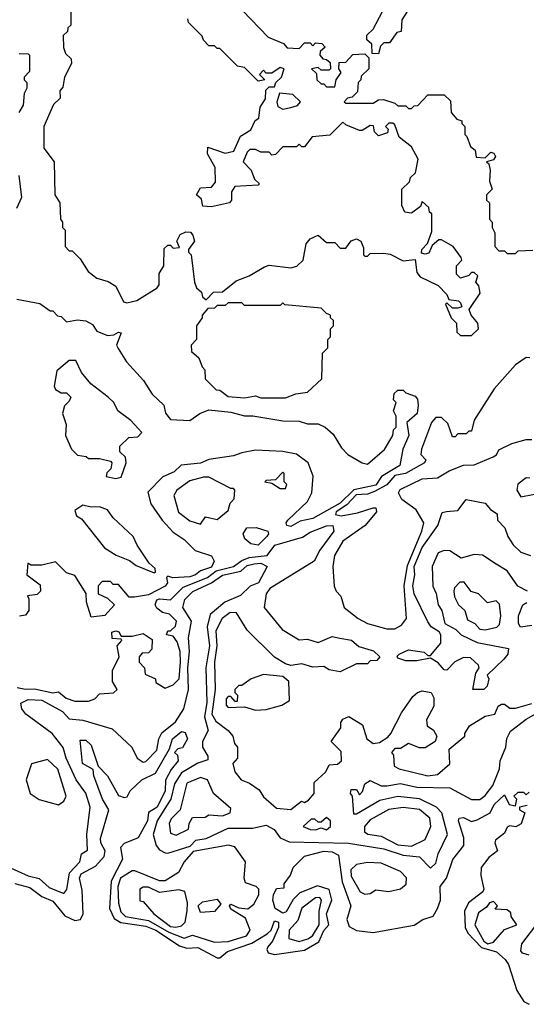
# Model space of a CAD drawing. Extents: x 2737310 to 2869991, y 870230 to 1012730.
# Tile 199 of 256: x 2776364 to 2778215, y 921794 to 925395. Entities that reach past the tile are written whole.
import ezdxf

# ---------------------------------------------------------------- set-up
doc = ezdxf.new("R2010")
doc.units = 0

msp = doc.modelspace()

# ---------------------------------------------------------------- linework, layer by layer
at = {"layer": '0CON02XD'}
for points in [[(2777675, 925270), (2777651.7, 925271.7), (2777650, 925305), (2777631.7, 925321.7), (2777631.7, 925338.3), (2777655, 925360), (2777690, 925425), (2777735, 925470), (2777753.6, 925506.4), (2777765, 925517.5), (2777815, 925530), (2777820, 925525), (2777820, 925485), (2777808.3, 925461.7), (2777780, 925435), (2777780, 925425), (2777760, 925395), (2777758.3, 925351.7), (2777741.7, 925348.3), (2777715, 925310), (2777695, 925310), (2777681.7, 925298.3), (2777675, 925270)], [(2776550, 925455), (2776550, 925375), (2776540, 925365), (2776538.3, 925351.7), (2776523, 925337), (2776523.3, 925293.3), (2776531.7, 925271.7), (2776551.7, 925251.7), (2776552.5, 925235), (2776527.5, 925185), (2776521.7, 925148.3), (2776510, 925135), (2776511.7, 925108.3), (2776487.5, 925085), (2776452.5, 925005), (2776452.5, 924925), (2776490, 924875), (2776492.5, 924755), (2776510, 924725), (2776512.5, 924665), (2776520, 924655), (2776520, 924635), (2776530, 924625), (2776530, 924565), (2776545, 924550), (2776555, 924550), (2776585, 924520), (2776613.6, 924473.6), (2776645, 924450), (2776687, 924437), (2776715, 924420), (2776743, 924363), (2776755, 924360), (2776791.7, 924368.3), (2776865.8, 924414.2), (2776873.3, 924425), (2776873.6, 924466.4), (2776890, 924495), (2776891.7, 924558.3), (2776905, 924570), (2776915, 924570), (2776925, 924560), (2776948.3, 924561.7), (2776937.5, 924585), (2776950, 924610), (2776970.7, 924619.3), (2776987.5, 924617.5), (2776997, 924607), (2777002.5, 924585), (2776980, 924555), (2776980, 924545), (2776990, 924535), (2777002.5, 924435), (2777010, 924415), (2777028.3, 924398.3), (2777031.7, 924381.7), (2777045, 924370), (2777071.7, 924398.3), (2777105, 924400), (2777155, 924440), (2777201.7, 924458.3), (2777258.3, 924491.7), (2777275, 924497.5), (2777355, 924487.5), (2777376.1, 924493.9), (2777400, 924515), (2777410, 924575), (2777425, 924593.3), (2777455, 924606.7), (2777485, 924580), (2777515, 924580), (2777535, 924560), (2777555, 924560), (2777575, 924586.7), (2777595, 924593.3), (2777610, 924585), (2777620.7, 924560.7), (2777620, 924535), (2777625, 924530), (2777635, 924530), (2777645, 924540), (2777695, 924541.2), (2777717.7, 924537.7), (2777765, 924513.3), (2777808.3, 924518.3), (2777815, 924470), (2777827.5, 924455), (2777893, 924423), (2777925, 924390), (2777931.7, 924371.7), (2777967, 924367), (2777975, 924360), (2777980, 924345), (2777965, 924340), (2777945, 924340), (2777925, 924360), (2777920, 924355), (2777940, 924305), (2777960, 924285), (2777961.7, 924251.7), (2777975, 924240), (2778015, 924240), (2778040, 924265), (2778037.5, 924285), (2778013.9, 924313.9), (2778006.7, 924335), (2778046.7, 924395), (2778041.7, 924421.7), (2778030, 924435), (2778038.3, 924458.3), (2778025, 924470), (2778015, 924470), (2778005, 924460), (2777975, 924450), (2777960, 924465), (2777960, 924495), (2777980, 924515), (2777977.5, 924525), (2777947.5, 924565), (2777905, 924590), (2777895, 924590), (2777870.7, 924569.3), (2777858.3, 924541.7), (2777845, 924537.5), (2777831.7, 924541.7), (2777833.3, 924555), (2777853.8, 924576.2), (2777869.3, 924620.7), (2777870, 924685), (2777861.7, 924691.7), (2777858.3, 924708.3), (2777835, 924730), (2777828.3, 924711.7), (2777795, 924687.5), (2777771.7, 924691.7), (2777760, 924715), (2777760, 924775), (2777788.3, 924801.7), (2777791.7, 924818.3), (2777810, 924835), (2777820, 924885), (2777795, 924930), (2777750, 924965), (2777735, 925010), (2777727, 925017), (2777713, 925017), (2777700, 925005), (2777710, 924995), (2777708.3, 924981.7), (2777675, 924970), (2777660, 924985), (2777657, 925007), (2777645, 925007.5), (2777615, 924990), (2777605, 924990), (2777555, 925010), (2777545, 925020), (2777497, 924973), (2777433, 924967), (2777405, 924930), (2777395, 924930), (2777385, 924940), (2777375, 924930), (2777325, 924930), (2777298.3, 924901.7), (2777285, 924900), (2777275, 924910), (2777245, 924910), (2777225, 924920), (2777205, 924920), (2777195, 924910), (2777180, 924875), (2777210, 924845), (2777221.7, 924811.7), (2777240, 924795), (2777235, 924790), (2777150, 924785), (2777137.5, 924765), (2777137.5, 924735), (2777130, 924725), (2777065, 924711.2), (2777033, 924713), (2777028.3, 924738.3), (2777010, 924755), (2777025, 924780), (2777065, 924782.5), (2777079.3, 924800.7), (2777077.5, 924855), (2777050, 924905), (2777051.7, 924928.3), (2777115, 924906.7), (2777146.4, 924913.6), (2777171.2, 924968.8), (2777208, 924992), (2777224.2, 925025.8), (2777237.5, 925035), (2777242.5, 925075), (2777262.5, 925105), (2777263, 925137), (2777275, 925150), (2777295, 925150), (2777300, 925165), (2777320, 925185), (2777330, 925215), (2777315, 925220), (2777285, 925200), (2777265, 925200), (2777255, 925210), (2777240, 925195), (2777260, 925175), (2777235, 925170), (2777185, 925220), (2777160, 925225), (2777095, 925290), (2777085, 925290), (2777075, 925300), (2777055, 925300), (2777035, 925320), (2777030, 925335), (2776980, 925385), (2776978.3, 925398.3)], [(2777178.3, 925428.3), (2777271.7, 925331.7), (2777328.3, 925308.3), (2777341.7, 925291.7), (2777385, 925290), (2777405, 925310), (2777425, 925310), (2777435, 925300), (2777445, 925310), (2777468.3, 925308.3), (2777480, 925295), (2777461.7, 925278.3), (2777460, 925265), (2777471.7, 925251.7), (2777485, 925250), (2777498.3, 925238.3), (2777500, 925215), (2777495, 925210), (2777465, 925210), (2777455, 925220), (2777430, 925215), (2777448.3, 925198.3), (2777450, 925175), (2777465, 925160), (2777475, 925160), (2777485, 925150), (2777515, 925150), (2777520, 925175), (2777538.3, 925201.7)], [(2776361.7, 925271.7), (2776395, 925270), (2776400, 925265), (2776400, 925205), (2776380, 925185), (2776380, 925175), (2776390, 925165), (2776390, 925145), (2776380, 925125), (2776377, 925083), (2776360, 925055)], [(2777538.3, 925201.7), (2777530, 925215), (2777531.7, 925238.3), (2777555, 925240), (2777581.7, 925268.3), (2777625, 925270), (2777640, 925255), (2777640, 925215), (2777611.7, 925188.3), (2777610, 925175), (2777600, 925165), (2777598.3, 925131.7), (2777578.3, 925111.7), (2777561.7, 925108.3), (2777550, 925095), (2777555, 925090), (2777655, 925090), (2777675, 925102.5), (2777693, 925103), (2777735, 925090), (2777745, 925080), (2777775, 925080), (2777785, 925070), (2777795, 925070), (2777805, 925080), (2777818.3, 925081.7), (2777855, 925120), (2777915, 925120), (2777938.3, 925098.3), (2777940, 925055), (2777961.7, 925031.7), (2777980, 925025), (2777980, 925015), (2777990, 925005), (2777990, 924975), (2777998.3, 924968.3), (2778011.7, 924931.7), (2778028.3, 924918.3), (2778031.7, 924891.7), (2778065, 924890), (2778085, 924910), (2778096.4, 924906.4), (2778102.5, 924895), (2778095, 924882.5), (2778070, 924875), (2778077.5, 924867.5), (2778082.5, 924845), (2778080, 924805), (2778090, 924775), (2778070, 924755), (2778070, 924735), (2778080, 924725), (2778080, 924665), (2778090, 924655), (2778090, 924635), (2778100, 924615), (2778100, 924565), (2778115, 924550), (2778135, 924550), (2778145, 924540), (2778175, 924540), (2778185, 924550), (2778238.3, 924551.7)], [(2777325, 925067.5), (2777355, 925073.3), (2777378.3, 925081.7), (2777390, 925095), (2777361.7, 925121.7), (2777313.3, 925126.7), (2777303, 925093), (2777307, 925077), (2777325, 925067.5)], [(2776360, 924825), (2776370, 924745), (2776352.5, 924705)], [(2776353, 924373), (2776437, 924357), (2776475, 924330), (2776485, 924330), (2776501.7, 924311.7), (2776515, 924310), (2776535, 924290), (2776575, 924297.5), (2776605, 924294), (2776630, 924280), (2776646, 924256), (2776685, 924240), (2776708, 924242), (2776725, 924252.5), (2776735, 924250), (2776717.5, 924205), (2776723, 924193), (2776753.6, 924143.6), (2776816.1, 924076.1), (2776847.5, 924025), (2776890, 923985), (2776896.4, 923956.4), (2776915, 923933.3), (2776985, 923928.8), (2777022.5, 923955), (2777055, 923968.8), (2777135, 923960), (2777185, 923946.2), (2777216.1, 923946.1)], [(2777335, 924012.5), (2777373, 924027), (2777415, 924032.5), (2777468.3, 924081.7), (2777470, 924175), (2777490, 924195), (2777490, 924225), (2777500, 924235), (2777500, 924265), (2777510, 924275), (2777510, 924295), (2777500, 924305), (2777500, 924315), (2777485, 924320), (2777465, 924340), (2777332.5, 924352.5), (2777325, 924360), (2777315, 924350), (2777185, 924350), (2777175, 924360), (2777125, 924360), (2777115, 924350), (2777085, 924350), (2777075, 924340), (2777051.7, 924338.3), (2777030, 924315), (2777030, 924305), (2777010, 924275), (2777010, 924225), (2776990, 924205), (2776991.7, 924181.7), (2777018.3, 924158.3), (2777030, 924125), (2777040, 924115), (2777041.7, 924081.7), (2777081.7, 924041.7), (2777095, 924040), (2777125, 924016.7), (2777185, 924012.5), (2777225, 924020), (2777245, 924012.5), (2777335, 924012.5)], [(2778228.3, 924158.3), (2778215, 924160), (2778175, 924132.5), (2778097.5, 924045), (2778025, 923930), (2778015, 923890), (2778005, 923890), (2777995, 923880), (2777965, 923880), (2777955, 923870), (2777945, 923870), (2777928.3, 923918.3), (2777905, 923940), (2777885, 923940), (2777868.3, 923921.7), (2777832.5, 923825), (2777830, 923805), (2777847.5, 923785), (2777842.5, 923775), (2777773.3, 923735), (2777735, 923728.1), (2777705.5, 923694.5), (2777660.9, 923669.1), (2777635, 923660), (2777592.7, 923657.3), (2777559.5, 923620.5), (2777520, 923595), (2777517.5, 923585), (2777538.8, 923581.2), (2777598.6, 923591.4), (2777655, 923610), (2777665, 923610), (2777667.5, 923595), (2777626.7, 923545), (2777545, 923487.5), (2777513.9, 923436.1), (2777507.5, 923395), (2777513, 923323), (2777520, 923305), (2777537, 923287), (2777550, 923245), (2777600, 923205), (2777635, 923187.5), (2777705, 923167.5), (2777735, 923167.5), (2777759.3, 923180.7), (2777777.5, 923205), (2777768.8, 923325), (2777780.9, 923399.1), (2777833.8, 923525), (2777840, 923555), (2777813, 923603), (2777760.7, 923640.7), (2777748, 923665), (2777753.6, 923676.4), (2777834.6, 923715.4), (2777890.9, 923719.1), (2777933.3, 923745), (2777985, 923765.8), (2778025, 923767.5), (2778093.9, 923796.1), (2778106.4, 923803.6), (2778115, 923822.5), (2778162.5, 923845), (2778215, 923860), (2778235, 923860)], [(2776715, 923717.5), (2776735, 923722.5), (2776752.5, 923775), (2776750, 923795), (2776730, 923815), (2776730, 923835), (2776763, 923867), (2776795, 923870), (2776810, 923885), (2776769.3, 923929.3), (2776722.5, 923965), (2776707.5, 923995), (2776687.5, 924015), (2776623.6, 924063.6), (2776590, 924105), (2776568.3, 924148.3), (2776545, 924148.8), (2776499.3, 924110.7), (2776490, 924055), (2776495, 924042.5), (2776515, 924030), (2776535, 924030), (2776550, 924015), (2776545, 924000), (2776527.5, 923982.5), (2776520, 923955), (2776533.8, 923915), (2776531.2, 923875), (2776553.3, 923825), (2776575, 923802.5), (2776607, 923797), (2776615, 923790), (2776655, 923790), (2776695, 923780), (2776700, 923775), (2776697, 923753), (2776681.7, 923738.3), (2776680, 923725), (2776715, 923717.5)], [(2777216.1, 923946.1), (2777325, 923927.5), (2777385, 923926.7), (2777415, 923916.7), (2777455, 923917.5), (2777480, 923905), (2777509.3, 923879.3), (2777539.3, 923829.3), (2777562.5, 923805), (2777615, 923774), (2777635, 923770), (2777696.4, 923823.6), (2777727.5, 923875), (2777730, 923895), (2777740, 923905), (2777740, 923945), (2777730, 923965), (2777740, 923995), (2777730, 924005), (2777731.7, 924028.3), (2777745, 924040), (2777765, 924040), (2777775, 924030), (2777808.3, 924018.3), (2777817, 924007), (2777820, 923985), (2777816.2, 923955), (2777778.3, 923921.7), (2777786, 923875), (2777763.8, 923825), (2777752.5, 923765), (2777686.1, 923723.9), (2777665, 923692.9), (2777585, 923675.8), (2777535, 923626.7), (2777435, 923570.6), (2777388.8, 923561.2), (2777355, 923542), (2777340, 923545), (2777337.5, 923555), (2777343.3, 923565), (2777415, 923632.5), (2777431.2, 923665), (2777436.1, 923726.1), (2777417.5, 923775), (2777375, 923806.7), (2777325, 923816.2), (2777225, 923821.2), (2777175, 923811.2), (2777145, 923800), (2777055, 923786.7), (2777025, 923773.8), (2776953.8, 923766.2), (2776928.3, 923741.7), (2776887, 923723), (2776832.5, 923667.5), (2776843.3, 923625), (2776883.8, 923565), (2776925, 923521.2), (2776965, 923493.8), (2777005, 923453.3), (2777064.2, 923434.2), (2777074, 923415), (2777065, 923393.3), (2777025, 923380), (2777005.7, 923364.3), (2776985, 923357.5), (2776923.6, 923353.6), (2776905, 923360), (2776900, 923355), (2776903.3, 923335), (2776895, 923324), (2776835, 923291.2), (2776783, 923283), (2776763.6, 923283.6), (2776725, 923330), (2776705, 923330), (2776695, 923340), (2776665, 923340), (2776650, 923325), (2776650, 923295), (2776685, 923280), (2776710, 923255), (2776675, 923216.2), (2776625, 923210), (2776607.5, 923265), (2776607, 923297), (2776565, 923362.5), (2776535, 923372.5), (2776495, 923412.5), (2776445, 923400), (2776405, 923400), (2776393, 923407), (2776390, 923365), (2776438.3, 923328.3), (2776440, 923305), (2776427, 923293), (2776391.7, 923288.3), (2776397.5, 923277.5), (2776397.5, 923235), (2776385, 923217.5), (2776363.6, 923213.6)], [(2777335, 923680), (2777340, 923695), (2777330, 923705), (2777330, 923735), (2777325, 923740), (2777298.3, 923711.7), (2777265, 923710), (2777260, 923705), (2777285, 923700), (2777315, 923680), (2777335, 923680)], [(2777025, 923550), (2777043, 923577), (2777085, 923567.5), (2777125, 923600), (2777133, 923627), (2777147, 923643), (2777150, 923675), (2777145, 923680), (2777135, 923680), (2777055, 923722.5), (2777035, 923722.5), (2776985, 923708.8), (2776937.5, 923675), (2776927.5, 923655), (2776943.9, 923593.9), (2776985, 923562.5), (2777025, 923550)], [(2778228.3, 923718.3), (2778215, 923720), (2778183.6, 923696.4), (2778180, 923675), (2778195, 923650), (2778245, 923660)], [(2776855, 923372.5), (2776860, 923375), (2776858.3, 923388.3), (2776837, 923407), (2776793, 923473), (2776778.8, 923505), (2776705, 923573.3), (2776685, 923602.5), (2776655, 923613.3), (2776625, 923612.5), (2776595, 923620), (2776565, 923600), (2776570.7, 923580.7), (2776589.3, 923569.3), (2776673.6, 923463.6), (2776716.4, 923436.4), (2776765, 923417.5), (2776789.3, 923399.3), (2776855, 923372.5)], [(2778220, 923305), (2778184, 923324), (2778145, 923380), (2778105, 923403.3), (2778055, 923436.7), (2778025, 923438.8), (2777976.4, 923426.4), (2777935, 923452.5), (2777915, 923453.3), (2777892.5, 923445), (2777871.2, 923395), (2777873.9, 923323.9), (2777886.1, 923296.1), (2777893.3, 923255), (2777906.7, 923235), (2777917.5, 923187.5), (2777957.5, 923165), (2777977.5, 923145), (2778035, 923117.5), (2778150, 923095), (2778147.5, 923075), (2778133, 923057), (2778071.7, 922998.3), (2778077.5, 922985), (2778071.7, 922958.3), (2778060, 922945), (2778020, 922945), (2778030, 923005), (2778042.5, 923025), (2778040, 923035), (2778011.7, 923061.7), (2777985, 923062.5), (2777953.3, 923046.7), (2777925, 923016.7), (2777915, 923017.5), (2777893, 923043), (2777865, 923060), (2777815, 923050), (2777775, 923050), (2777745, 923060), (2777743, 923067), (2777750, 923075), (2777785, 923090), (2777841.7, 923081.7), (2777855, 923070), (2777865, 923070), (2777902.5, 923115), (2777902.5, 923145), (2777896.7, 923156.7), (2777867.5, 923175), (2777855, 923192.5), (2777805.8, 923295), (2777800, 923325), (2777808, 923365), (2777805.8, 923395), (2777834.6, 923465.4), (2777891.2, 923545), (2777907, 923593), (2777923, 923597), (2777965, 923600), (2777995, 923640), (2778065, 923627.5), (2778083.6, 923603.6), (2778108.3, 923588.3), (2778110, 923565), (2778137, 923537), (2778147.5, 923505), (2778166.7, 923475), (2778195, 923447.5), (2778230, 923435)], [(2776355, 922953.3), (2776385, 922946.7), (2776418.3, 922948.3), (2776485, 922933.8), (2776505, 922937.5), (2776533.9, 922913.9), (2776565, 922903.3), (2776615, 922902.5), (2776638.3, 922911.7), (2776655, 922930), (2776707, 922933), (2776720, 922945), (2776702.5, 922975), (2776702.5, 923015), (2776727.5, 923065), (2776720, 923105), (2776737.5, 923125), (2776735, 923130), (2776701.7, 923131.7), (2776700, 923155), (2776715, 923160), (2776726.4, 923156.4), (2776735, 923140), (2776775, 923140), (2776815, 923150), (2776848.3, 923128.3), (2776847, 923093), (2776835, 923080), (2776811.7, 923078.3), (2776800, 923065), (2776800, 923045), (2776820, 923025), (2776821.7, 923001.7), (2776860, 922985), (2776861.7, 922971.7), (2776895, 922950), (2776925, 922962.5), (2776946.7, 922985), (2776951.2, 923045), (2776950, 923085), (2776939.5, 923119.5), (2776925, 923140), (2776900, 923145), (2776905, 923160), (2776915, 923160), (2776933, 923177), (2776936.7, 923195), (2776910.7, 923220.7), (2776885, 923227.5), (2776865, 923242.5), (2776858.8, 923255), (2776865, 923273.3), (2776875, 923277.5), (2776915, 923274), (2776960.6, 923319.4), (2777050, 923355), (2777081.1, 923378.9), (2777144.5, 923395.5), (2777175, 923417.5), (2777202, 923428), (2777267.5, 923435), (2777296.5, 923473.5), (2777397.3, 923502.7), (2777425, 923520.6), (2777485, 923544.2), (2777507.5, 923545), (2777511.2, 923525), (2777460, 923455), (2777440, 923415), (2777277.5, 923315), (2777263.8, 923295), (2777257.5, 923245), (2777322.5, 923165), (2777385, 923127.5), (2777415, 923130), (2777455, 923117.5), (2777505, 923138.8), (2777533.3, 923133.3), (2777576.4, 923126.4), (2777603, 923103), (2777657, 923087), (2777680, 923065), (2777668.3, 923051.7), (2777645, 923050), (2777635, 923040), (2777595, 923040), (2777535, 923010), (2777495, 923017.5), (2777475, 923030), (2777435, 923026.7), (2777395, 923040), (2777355, 923033.8), (2777335, 923038.8), (2777295, 923063.3), (2777195, 923162.5), (2777156.1, 923226.1), (2777132.3, 923227.7), (2777103.3, 923205), (2777080.5, 923159.5), (2777084.3, 923105), (2777076, 923045), (2777077.5, 922945), (2777066, 922855), (2777080.3, 922830.3), (2777125.9, 922795.9), (2777142.5, 922775), (2777148.3, 922748.3), (2777160, 922735), (2777160, 922695), (2777142.5, 922675), (2777150, 922645), (2777172.5, 922615), (2777203.6, 922603.6), (2777238.3, 922578.3), (2777255, 922553.3), (2777301.7, 922511.7), (2777355, 922506.7), (2777393, 922537), (2777405, 922532.5), (2777419.3, 922540.7), (2777440, 922565), (2777440, 922605), (2777482.5, 922645), (2777495, 922670), (2777525, 922672.5), (2777540, 922685), (2777538.3, 922718.3), (2777502.5, 922755), (2777537.5, 922805), (2777537.5, 922825), (2777545, 922837.5), (2777567, 922847), (2777616.4, 922816.4), (2777632.5, 922765), (2777655, 922747.5), (2777678.3, 922751.7), (2777709.3, 922770.7), (2777720, 922785), (2777759.3, 922860.7), (2777800.5, 922919.5), (2777817.5, 922935), (2777835, 922941.2), (2777867.5, 922935), (2777876.7, 922915), (2777876.7, 922885), (2777850, 922835), (2777853, 922813), (2777876.4, 922796.4), (2777887.5, 922775), (2777882.5, 922755), (2777845, 922732.5), (2777825, 922732.5), (2777785, 922747.5), (2777755, 922730), (2777735, 922730), (2777722.5, 922715), (2777730, 922705), (2777732.5, 922665), (2777750, 922655), (2777855, 922630), (2777890, 922635), (2777936.1, 922673.9), (2777933, 922727), (2777990, 922775), (2777990, 922785), (2778007, 922813), (2778065, 922847.5), (2778100, 922855), (2778112.5, 922885), (2778125, 922892.5), (2778135, 922892.5), (2778155, 922877.5), (2778175, 922876.7), (2778235, 922893.8)], [(2777235, 923472.9), (2777208.1, 923478.1), (2777186.7, 923496.7), (2777180, 923515), (2777193.6, 923536.4), (2777227.5, 923537.5), (2777270, 923525), (2777272.5, 923515), (2777266.7, 923505), (2777235, 923472.9)], [(2776318.8, 922298.8), (2776394.2, 922264.2), (2776435, 922254), (2776471.7, 922221.7), (2776525, 922200), (2776536.4, 922213.6), (2776546.2, 922275), (2776583.3, 922315), (2776590, 922345), (2776611.7, 922358.3), (2776608.8, 922415), (2776621.2, 922515), (2776605.9, 922565.9), (2776570, 922615), (2776533.8, 922695), (2776523, 922733), (2776482.5, 922785), (2776385.8, 922855.8), (2776371.2, 922875), (2776367.5, 922895), (2776395, 922909.2), (2776445, 922906), (2776520, 922865), (2776545, 922838.8), (2776595, 922833.8), (2776701.7, 922801.7), (2776773.3, 922735), (2776793.3, 922695), (2776815, 922680), (2776825, 922682.5), (2776865, 922723.3), (2776872, 922765), (2776883.2, 922786.8), (2776933.2, 922826.8), (2776964, 922875), (2776980, 922945), (2776978.1, 923025), (2776984.2, 923085), (2776980, 923135), (2776991.2, 923195), (2776960, 923245), (2776967.5, 923275), (2776995.9, 923304.1), (2777065, 923335.8), (2777105, 923364), (2777172, 923378), (2777195, 923398.8), (2777220, 923405), (2777245, 923407.5), (2777267.5, 923395), (2777236.7, 923335), (2777206.4, 923323.6), (2777170.7, 923289.3), (2777113.3, 923265), (2777060, 923220), (2777049.2, 923175), (2777057.1, 923105), (2777044.2, 923025), (2777047.9, 922897.9), (2777038.6, 922845), (2777052.5, 922795), (2777031.2, 922755), (2777031.2, 922735), (2777051.7, 922701.7), (2777051.7, 922688.3), (2777015, 922676.2), (2776955, 922641.2), (2776929.7, 922600.3), (2776915.8, 922545), (2776900.5, 922519.5), (2776866, 922465), (2776851.2, 922415), (2776862, 922375), (2776875, 922358.8), (2776895, 922348.8), (2776905, 922346.7), (2776987, 922373), (2777007.5, 922395), (2777045, 922401.2), (2777125, 922438.8), (2777215, 922438.8), (2777265, 922450), (2777293.9, 922433.9), (2777315, 922402.5), (2777348.3, 922388.3), (2777565, 922383.8), (2777695, 922362.5), (2777765, 922340), (2777825, 922333.3), (2777865, 922292.5), (2777885, 922310), (2777892.5, 922345), (2777927.5, 922415), (2777906.2, 922495), (2777886.7, 922515), (2777825, 922546), (2777745, 922553.8), (2777680, 922540), (2777595, 922490), (2777585, 922490), (2777580, 922555), (2777572.5, 922565), (2777575, 922580), (2777595, 922580), (2777605, 922560), (2777617, 922573), (2777625, 922600), (2777645, 922612.5), (2777685, 922593.3), (2777705, 922593.3), (2777755, 922601.2), (2777815, 922588), (2777936.1, 922586.1), (2778015, 922543.3), (2778045, 922543.3), (2778065, 922557.5), (2778093.3, 922595), (2778117.5, 922655), (2778120, 922685), (2778140, 922735), (2778143.6, 922766.4), (2778157, 922793), (2778215, 922836.7), (2778277, 922873)], [(2778065, 923164), (2778107, 923173), (2778117, 923183), (2778122.5, 923215), (2778117, 923257), (2778105, 923270), (2778073, 923263), (2778040, 923295), (2778013.6, 923303.6), (2777988.3, 923338.3), (2777971.7, 923338.3), (2777953, 923317), (2777950, 923305), (2777952.5, 923285), (2777967.5, 923255), (2777990, 923235), (2778000.7, 923200.7), (2778026.4, 923186.4), (2778045, 923166.7), (2778065, 923164)], [(2778235, 923180), (2778193.6, 923173.6), (2778187, 923187), (2778186.7, 923215), (2778202.5, 923255), (2778216.4, 923263.6)], [(2777225, 922870), (2777265, 922872.5), (2777321.7, 922888.3), (2777350, 922905), (2777347.5, 922975), (2777325, 922992.5), (2777255, 923000), (2777210, 922985), (2777175, 922960), (2777165, 922960), (2777150, 922945), (2777150, 922935), (2777160, 922925), (2777158.3, 922901.7), (2777151.7, 922901.7), (2777135, 922920), (2777125, 922920), (2777118.3, 922911.7), (2777118.3, 922888.3), (2777125, 922880), (2777185, 922882.5), (2777225, 922870)], [(2776346.1, 922236.1), (2776401.2, 922221.2), (2776445, 922188.8), (2776485, 922171.2), (2776528.3, 922118.3), (2776565, 922101.2), (2776585.8, 922104.2), (2776596.2, 922125), (2776591.7, 922211.7), (2776582.5, 922255), (2776588.8, 922271.2), (2776640.5, 922299.5), (2776672, 922335), (2776676, 922355), (2776660, 922385), (2776659.3, 922400.7), (2776690, 922505), (2776666.2, 922545), (2776635, 922630), (2776632.5, 922652.5), (2776593.8, 922675), (2776585, 922760), (2776605, 922760), (2776625, 922742.5), (2776650, 922665), (2776685, 922630), (2776725, 922557.5), (2776745, 922550), (2776756.4, 922553.6), (2776767.5, 922575), (2776810, 922615), (2776860, 922640), (2776911.7, 922728.3), (2776922.5, 922765), (2776955, 922792.5), (2776968.3, 922788.3), (2776977.5, 922765), (2776958.3, 922731.7), (2776941.7, 922728.3), (2776930, 922715), (2776940, 922705), (2776942.5, 922685), (2776916.7, 922653.3), (2776896.1, 922613.9), (2776895.8, 922575), (2776866, 922515), (2776833.9, 922496.1), (2776831.2, 922465), (2776796.7, 922403.3), (2776745, 922382), (2776731.9, 922368.1), (2776738.8, 922325), (2776697.5, 922245), (2776692, 922145), (2776708.6, 922108.6), (2776733.2, 922093.2), (2776825, 922080.6), (2776861.2, 922065), (2776948.3, 922008.3), (2776975, 922000), (2777015, 922002), (2777085, 921964), (2777095, 921964), (2777123.2, 921986.8), (2777211.7, 922018.3), (2777268.3, 922051.7), (2777282.5, 922065), (2777295, 922100), (2777310, 922095), (2777310, 922075), (2777287.5, 922025), (2777270, 922005), (2777266.7, 921995), (2777272.3, 921982.3), (2777295, 921976.2), (2777405, 921992.5), (2777457, 922023), (2777475.6, 922064.4), (2777492.9, 922085), (2777484.3, 922125), (2777504.2, 922175), (2777494.2, 922214.2), (2777452.3, 922227.7), (2777387.5, 922202.5), (2777362.5, 922177.5), (2777338, 922132), (2777325, 922127.5), (2777297.5, 922145), (2777288.8, 922175), (2777291.2, 922195), (2777301.7, 922218.3), (2777330, 922220), (2777330, 922235), (2777353.6, 922266.4), (2777363.3, 922295), (2777405, 922336.2), (2777475, 922354), (2777505, 922352), (2777529.3, 922339.3), (2777542.5, 922242.5), (2777574, 922155), (2777558.8, 922105), (2777568.3, 922078.3), (2777595, 922064), (2777655, 922057.1), (2777805, 922084), (2777837.5, 922105), (2777875, 922116.2), (2777890, 922145), (2777902, 922175), (2777900, 922225), (2777923.8, 922255), (2777946.4, 922323.6), (2777986.2, 922375), (2777987, 922403), (2777967.5, 922465), (2777970, 922475), (2777985, 922477.5), (2778015, 922463.3), (2778035, 922468.8), (2778082.5, 922495), (2778097.5, 922525), (2778135, 922560), (2778152.5, 922525), (2778175, 922520), (2778180, 922545), (2778170, 922555), (2778185, 922570), (2778205, 922570), (2778215, 922560), (2778225, 922570)], [(2776505, 922523.3), (2776525, 922537.5), (2776533.3, 922555), (2776503.6, 922653.6), (2776465, 922690), (2776406.4, 922673.6), (2776387.5, 922615), (2776402.5, 922565), (2776435, 922543.3), (2776505, 922523.3)], [(2776935, 922412.5), (2776980, 922435), (2776982.5, 922455), (2776995, 922477.5), (2777041.7, 922478.3), (2777055, 922487.5), (2777105, 922483.3), (2777132.5, 922495), (2777135, 922510), (2777072.5, 922565), (2777050, 922615), (2777025, 922623.3), (2776975, 922602.5), (2776950, 922505), (2776917, 922473), (2776910, 922455), (2776915, 922420), (2776935, 922412.5)], [(2777795, 922372), (2777845, 922397.5), (2777866.2, 922445), (2777862.5, 922475), (2777825, 922506.2), (2777765, 922513.8), (2777712.7, 922507.3), (2777645, 922468.8), (2777623.3, 922445), (2777623.3, 922425), (2777636.4, 922416.4), (2777685, 922408.8), (2777745, 922378), (2777795, 922372)], [(2778218.3, 922521.7), (2778190, 922515), (2778190, 922505), (2778210, 922495), (2778196.1, 922453.9), (2778176.4, 922443.6), (2778155, 922447.5), (2778145, 922442.5), (2778135, 922420), (2778102.5, 922395), (2778100, 922385), (2778110, 922355), (2778078.3, 922331.7), (2778050, 922295), (2778048.8, 922265), (2778060, 922215), (2778056.2, 922205), (2778004.3, 922165.7), (2777989.2, 922135), (2777991.4, 922075), (2778000.8, 922055), (2778051.8, 922001.8), (2778105.6, 921985.6), (2778137.9, 921957.9), (2778149.7, 921939.7), (2778180, 921845), (2778206, 921805), (2778225, 921794.3)], [(2777485, 922432.5), (2777500, 922445), (2777500, 922465), (2777485, 922477.5), (2777465, 922460), (2777455, 922460), (2777441.7, 922471.7), (2777428.3, 922471.7), (2777400, 922445), (2777425, 922433.3), (2777445, 922432.5), (2777465, 922440), (2777485, 922432.5)], [(2777075, 922021.2), (2777125, 922024.2), (2777192.5, 922045), (2777206, 922065), (2777188.8, 922108.8), (2777135, 922142.5), (2777130, 922155), (2777135, 922160), (2777165, 922147.5), (2777197, 922143), (2777219.3, 922160.7), (2777237.5, 922195), (2777237.5, 922215), (2777227.5, 922225), (2777188.8, 922238.8), (2777183.8, 922255), (2777188.8, 922315), (2777150, 922370), (2777126.4, 922376.4), (2776997.5, 922352.5), (2776964.2, 922315.8), (2776943.9, 922276.1), (2776895, 922246), (2776875, 922246), (2776785, 922282.5), (2776775, 922282.5), (2776732, 922255), (2776722.9, 922225), (2776724.2, 922164.2), (2776733, 922133), (2776750, 922115), (2776835, 922101.1), (2776908.3, 922058.3), (2776965, 922036.2), (2776995, 922047.5), (2777075, 922021.2)], [(2777625, 922196.7), (2777645, 922200), (2777665, 922212.5), (2777713, 922207), (2777755, 922216.7), (2777776.1, 922233.9), (2777777, 922257), (2777755, 922280), (2777685, 922310), (2777635, 922313.3), (2777594.1, 922305.9), (2777574.2, 922285.8), (2777575, 922262.5), (2777607.5, 922205), (2777625, 922196.7)], [(2776933.9, 922076.1), (2776955, 922081.2), (2776968, 922095), (2776976.1, 922136.1), (2776976.7, 922165), (2776966.7, 922206.7), (2776945, 922212.5), (2776875, 922203.3), (2776835, 922222.5), (2776815, 922222.5), (2776802.5, 922215), (2776803, 922173), (2776815, 922170), (2776853.3, 922125), (2776915, 922079.2), (2776933.9, 922076.1)], [(2777025, 922130), (2777016.2, 922155), (2777031.2, 922168.8), (2777085, 922178.8), (2777099.3, 922160.7), (2777075, 922133.8), (2777025, 922130)], [(2777385, 922024.2), (2777416.8, 922033.2), (2777433.8, 922045), (2777458, 922085), (2777458.6, 922135), (2777466.7, 922175), (2777460, 922185), (2777445, 922183.3), (2777394.3, 922145.7), (2777379.7, 922100.3), (2777348, 922065), (2777346.7, 922035), (2777385, 922024.2)], [(2778075, 922015.8), (2778095, 922021.2), (2778135, 922067.5), (2778180, 922085), (2778160, 922115), (2778158.3, 922128.3), (2778145, 922140), (2778101.7, 922141.7), (2778110, 922155), (2778095, 922170), (2778080, 922165), (2778070, 922150), (2778040.7, 922129.3), (2778027.5, 922085), (2778060, 922025), (2778075, 922015.8)], [(2778225, 921973.8), (2778200.8, 921980.8), (2778195, 921990), (2778198.8, 922015), (2778261.7, 922098.3)]]:
    msp.add_lwpolyline(points, dxfattribs=at)

doc.saveas('drawing.dxf')
